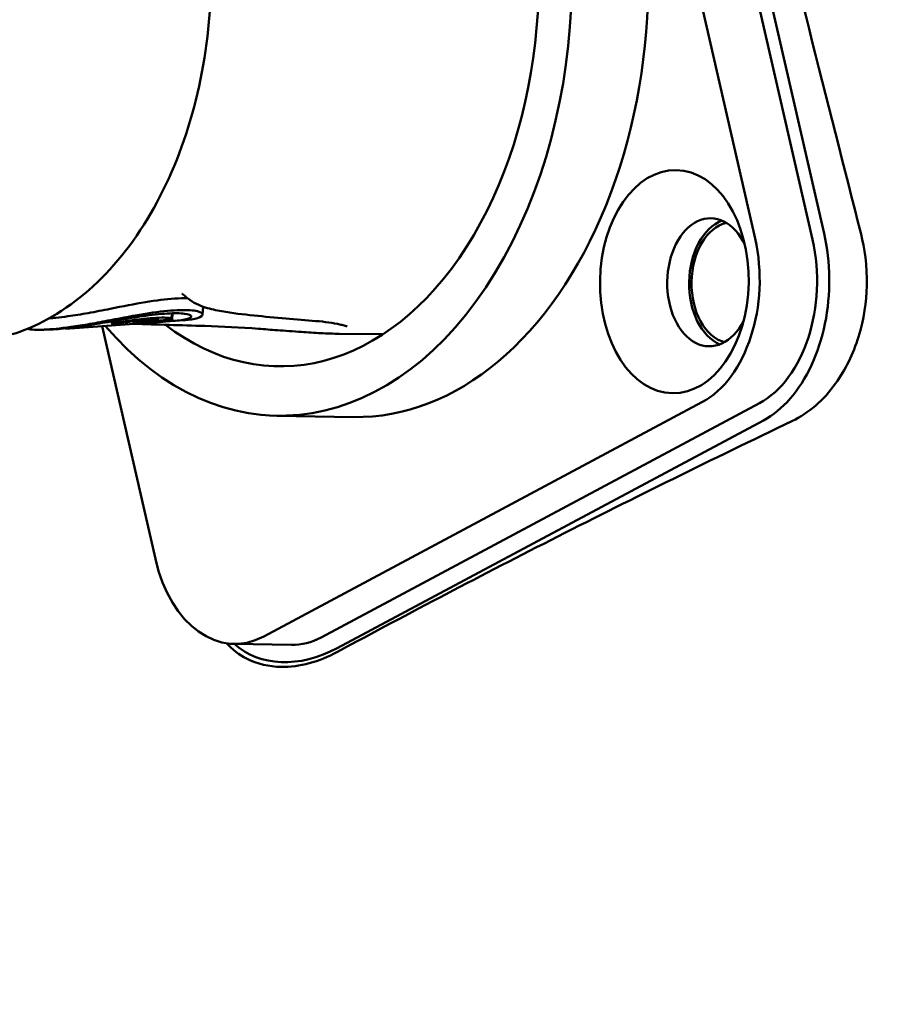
# Model space of a CAD drawing. Header units: millimetres. Extents: x 0 to 4686, y -120 to 1682.
# Tile 214 of 256: x 1327 to 1351, y 1349 to 1376. Entities that reach past the tile are written whole.
import ezdxf

# ---------------------------------------------------------------- set-up
doc = ezdxf.new("R2010")
doc.units = ezdxf.units.MM
doc.header["$LTSCALE"] = 2
doc.layers.add('Sichtbar (ISO)', color=7, linetype='Continuous', lineweight=50)

msp = doc.modelspace()

# ---------------------------------------------------------------- linework, layer by layer
at = {"layer": 'Sichtbar (ISO)'}
for p, q in [((1341.6894, 1392.7508), (1346.8547, 1370.1534)), ((1343.2569, 1392.7245), (1348.4222, 1370.1271)), ((1343.6543, 1392.5336), (1348.7372, 1370.293)), ((1331.361, 1368.5223), (1331.361, 1368.5223)), ((1331.7865, 1368.2921), (1331.7699, 1368.0755)), ((1331.8641, 1368.2665), (1331.7841, 1368.2607)), ((1330.9348, 1368.1118), (1330.924, 1367.9704)), ((1330.9514, 1368.1123), (1330.9374, 1367.9285)), ((1328.0226, 1367.6938), (1328.0221, 1367.6987)), ((1330.4043, 1367.8609), (1328.2796, 1367.7085)), ((1330.4824, 1361.4013), (1329.0284, 1367.7622)), ((1329.2957, 1367.8293), (1329.2895, 1367.8916)), ((1329.8812, 1367.8297), (1329.8752, 1367.8913)), ((1330.64, 1367.8779), (1330.4086, 1367.8612)), ((1331.2477, 1367.9215), (1331.017, 1367.9049)), ((1336.7038, 1367.5446), (1335.4953, 1367.5525)), ((1345.404, 1365.6798), (1333.4396, 1359.284)), ((1346.9715, 1365.6535), (1335.0071, 1359.2578)), ((1335.8884, 1365.2777), (1333.7984, 1365.3127)), ((1347.0802, 1365.1829), (1335.448, 1358.9656)), ((1332.6277, 1359.08), (1334.1952, 1359.0538))]:
    msp.add_line(p, q, dxfattribs=at)
for centre, major_axis, ratio, start_param, end_param in [((1333.9959, 1377.1111), (0.1975, 11.7983), 0.6653497, 2.4957203, 6.8409054), ((1336.0859, 1377.0761), (-0.1975, -11.7983), 0.6653497, 0, 3.1415927), ((1333.9959, 1377.1111), (-0.1749, -10.4485), 0.6653497, 5.823979, 9.673736), ((1345.621, 1368.959), (0.0293, 1.7498), 0.6653497, 5.3466356, 10.3613276), ((1346.2182, 1368.949), (-0.0293, -1.7498), 0.6653497, 3.4009611, 6.0238169), ((1346.2181, 1368.9491), (0.0276, 1.6498), 0.6653497, 0.1579377, 2.9839189), ((1344.6507, 1368.9752), (-0.0586, -3.4995), 0.6653497, 0.3544878, 1.9252841), ((1346.2182, 1368.949), (-0.0586, -3.4995), 0.6653497, 0.3544878, 1.9252841), ((1328.4769, 1382.0392), (-2.0859, -14.1422), 0.9765788, 0.2593461, 0.3009085), ((1330.3175, 1366.381), (0.092, -5.0468), 0.0235739, 1.8679793, 1.8724384), ((1332.6863, 1362.5795), (-0.0586, -3.4995), 0.6653497, 5.0668768, 6.6376731), ((1334.8024, 1361.7903), (-2.0177, -2.8339), 0.7471574, 6.2066499, 7.2670455), ((1334.2538, 1362.5533), (-0.0586, -3.4995), 0.6653497, 0, 0.3544878)]:
    msp.add_ellipse(centre, major_axis=major_axis, ratio=ratio, start_param=start_param, end_param=end_param, dxfattribs=at)
msp.add_ellipse((1344.6507, 1368.9752), major_axis=(0.0511, 3.0495), ratio=0.6653497, dxfattribs=at)
for points, knots in [([(1346.5034, 1433.7412), (1346.5214, 1433.6455), (1346.6384, 1433.033), (1346.8925, 1431.8195), (1347.3244, 1429.9237), (1347.8484, 1427.7634), (1348.4528, 1425.2807), (1349.1618, 1422.4346), (1349.9485, 1419.2744), (1350.841, 1415.6806), (1351.8634, 1411.5692), (1353.0176, 1406.891), (1354.3209, 1401.6925), (1355.78, 1395.7187), (1357.0983, 1390.3841), (1358.2362, 1385.735), (1359.2368, 1381.6336), (1360.0902, 1378.0397), (1360.85, 1374.927), (1361.4882, 1372.139), (1361.872, 1370.4898), (1362.0467, 1369.7199)], [0.50567716, 0.50567716, 0.50567716, 0.50567716, 0.50909091, 0.52727273, 0.54545455, 0.56363636, 0.58181818, 0.6, 0.61818182, 0.63636364, 0.65454545, 0.67272727, 0.69090909, 0.70909091, 0.72727273, 0.74545455, 0.76363636, 0.78181818, 0.8, 0.81818182, 0.83636364, 0.83636364, 0.83636364, 0.83636364]), ([(1344.0878, 1392.8057), (1344.1821, 1392.4279), (1344.9335, 1389.4165), (1345.8673, 1385.683), (1346.4189, 1383.4794), (1347.8163, 1377.9094), (1348.8386, 1373.8478), (1349.7472, 1370.2762)], [0.00005512, 0.00005512, 0.00005512, 0.00005512, 0.1196796, 0.1196796, 0.19903167, 0.19903167, 0.34765959, 0.34765959, 0.34765959, 0.34765959]), ([(1326.9001, 1386.9272), (1327.5922, 1386.6835), (1328.2485, 1386.2817), (1329.4567, 1385.1939), (1330.0034, 1384.4964), (1330.9229, 1382.8774), (1331.2924, 1381.9518), (1331.8126, 1379.9744), (1331.963, 1378.9225), (1332.0311, 1376.7992), (1331.949, 1375.7281), (1331.5598, 1373.6715), (1331.2527, 1372.6863), (1330.4395, 1370.8998), (1329.9333, 1370.0986), (1328.7678, 1368.7705), (1328.1092, 1368.241), (1327.1322, 1367.7402), (1326.8562, 1367.6263), (1326.5755, 1367.5379)], [1.8306412, 1.8306412, 1.8306412, 1.8306412, 2.1373388, 2.1373388, 2.4574185, 2.4574185, 2.7834024, 2.7834024, 3.1098798, 3.1098798, 3.4360312, 3.4360312, 3.7623337, 3.7623337, 4.0888395, 4.0888395, 4.4126113, 4.4126113, 4.5356246, 4.5356246, 4.5356246, 4.5356246]), ([(1348.7372, 1370.293), (1348.8244, 1369.9025), (1348.8746, 1369.4868), (1348.8795, 1369.068), (1348.8844, 1368.6499), (1348.8442, 1368.2288), (1348.7624, 1367.8273), (1348.6799, 1367.4225), (1348.5551, 1367.0377), (1348.3935, 1366.6897), (1348.2331, 1366.3444), (1348.0364, 1366.0353), (1347.8133, 1365.7806), (1347.5899, 1365.5255), (1347.34, 1365.3248), (1347.0802, 1365.1829)], [0, 0, 0, 0, 0.1998963, 0.1998963, 0.1998963, 0.3994692, 0.3994692, 0.3994692, 0.6006446, 0.6006446, 0.6006446, 0.8002135, 0.8002135, 0.8002135, 1, 1, 1, 1]), ([(1347.8723, 1365.1694), (1348.0905, 1365.2761), (1348.3023, 1365.4155), (1348.7036, 1365.7597), (1348.8875, 1365.9624), (1349.3198, 1366.5642), (1349.5321, 1366.9974), (1349.8267, 1367.9517), (1349.8925, 1368.4277), (1349.9179, 1369.4209), (1349.8399, 1369.9031), (1349.7472, 1370.2762)], [0.00000985, 0.00000985, 0.00000985, 0.00000985, 0.09401035, 0.09401035, 0.19099989, 0.19099989, 0.34557771, 0.34557771, 0.50256651, 0.50256651, 0.7068408, 0.7068408, 0.7068408, 0.7068408]), ([(1331.3643, 1368.5195), (1331.2599, 1368.5235), (1331.1384, 1368.5213), (1330.77, 1368.4969), (1330.5008, 1368.462), (1329.9191, 1368.3653), (1329.5951, 1368.3016), (1329.2511, 1368.2331)], [0.92055234, 0.92055234, 0.92055234, 0.92055234, 0.97719676, 0.97719676, 1.07327032, 1.07327032, 1.16824026, 1.16824026, 1.16824026, 1.16824026]), ([(1334.8649, 1367.9002), (1334.3402, 1367.9453), (1333.7567, 1367.99), (1332.8822, 1368.082), (1332.5879, 1368.1144), (1332.1454, 1368.193), (1331.9966, 1368.2241), (1331.6891, 1368.3223), (1331.5204, 1368.3904), (1331.361, 1368.5223)], [0, 0, 0, 0, 0.32105734, 0.32105734, 0.48227419, 0.48227419, 0.5634111, 0.5634111, 0.64649928, 0.64649928, 0.64649928, 0.64649928]), ([(1329.2511, 1368.2331), (1329.0487, 1368.1928), (1328.8469, 1368.1541), (1328.4577, 1368.0853), (1328.2704, 1368.055), (1327.9788, 1368.0144), (1327.8686, 1368.0009), (1327.7005, 1367.9835), (1327.6386, 1367.978), (1327.5794, 1367.9735)], [0.00000286, 0.00000286, 0.00000286, 0.00000286, 0.06191814, 0.06191814, 0.12193158, 0.12193158, 0.16121582, 0.16121582, 0.18540979, 0.18540979, 0.18540979, 0.18540979]), ([(1331.2477, 1367.9215), (1331.4117, 1367.9333), (1331.5405, 1367.9542), (1331.7359, 1368.0139), (1331.7826, 1368.0545), (1331.7517, 1368.1305), (1331.6741, 1368.1648), (1331.4046, 1368.2031), (1331.2183, 1368.2069), (1330.7596, 1368.1767), (1330.4931, 1368.1431), (1329.9181, 1368.0503), (1329.5977, 1367.9893), (1329.2568, 1367.9235)], [0.66830536, 0.66830536, 0.66830536, 0.66830536, 0.75978424, 0.75978424, 0.86955834, 0.86955834, 0.97961196, 0.97961196, 1.0873433, 1.0873433, 1.19485842, 1.19485842, 1.30075864, 1.30075864, 1.30075864, 1.30075864]), ([(1329.2568, 1367.9235), (1329.0682, 1367.8871), (1328.8799, 1367.8521), (1328.5153, 1367.7889), (1328.3387, 1367.7607), (1327.8839, 1367.6969), (1327.6422, 1367.6734), (1327.2477, 1367.6558), (1327.088, 1367.6628), (1326.9813, 1367.684), (1326.9807, 1367.6842), (1326.9801, 1367.6843)], [0.000001, 0.000001, 0.000001, 0.000001, 0.05763014, 0.05763014, 0.11370459, 0.11370459, 0.21033281, 0.21033281, 0.31293257, 0.31293257, 0.31351683, 0.31351683, 0.31351683, 0.31351683]), ([(1328.9594, 1367.8339), (1329.1552, 1367.8677), (1329.3536, 1367.9032), (1329.7464, 1367.9711), (1329.9381, 1368.0029), (1330.3756, 1368.067), (1330.6083, 1368.0937), (1331.0052, 1368.1179), (1331.1647, 1368.1152), (1331.3912, 1368.0863), (1331.4537, 1368.0604), (1331.4695, 1368.0028), (1331.4229, 1367.9721), (1331.2261, 1367.9232), (1331.0788, 1367.9055), (1330.8623, 1367.8968), (1330.8341, 1367.8959), (1330.8051, 1367.8952)], [0.00000162, 0.00000162, 0.00000162, 0.00000162, 0.06029298, 0.06029298, 0.12034196, 0.12034196, 0.20379198, 0.20379198, 0.28708886, 0.28708886, 0.37175566, 0.37175566, 0.45612043, 0.45612043, 0.53963961, 0.53963961, 0.5517544, 0.5517544, 0.5517544, 0.5517544]), ([(1329.4347, 1367.8372), (1329.5628, 1367.8539), (1329.6887, 1367.87), (1329.9274, 1367.8975), (1330.0394, 1367.909), (1330.2409, 1367.9254), (1330.3296, 1367.9304), (1330.4407, 1367.9331), (1330.4739, 1367.9332), (1330.5178, 1367.9322), (1330.5315, 1367.9317), (1330.5502, 1367.9308), (1330.556, 1367.9304), (1330.5632, 1367.9299), (1330.5646, 1367.9298), (1330.5672, 1367.9296), (1330.5702, 1367.9294), (1330.5736, 1367.9291), (1330.5742, 1367.929), (1330.5757, 1367.9289), (1330.5761, 1367.9288), (1330.5769, 1367.9288), (1330.5771, 1367.9288), (1330.5775, 1367.9287), (1330.5776, 1367.9287), (1330.5778, 1367.9287), (1330.5779, 1367.9287), (1330.578, 1367.9287), (1330.5781, 1367.9287), (1330.5782, 1367.9286)], [0.000001, 0.000001, 0.000001, 0.000001, 0.03894735, 0.03894735, 0.07779256, 0.07779256, 0.11634059, 0.11634059, 0.13554998, 0.13554998, 0.1451355, 0.1451355, 0.15009408, 0.15009408, 0.15133003, 0.15133003, 0.15233203, 0.15233203, 0.15312098, 0.15312098, 0.15359895, 0.15359895, 0.15389342, 0.15389342, 0.15405046, 0.15405046, 0.15416118, 0.15416118, 0.15427774, 0.15427774, 0.15427774, 0.15427774]), ([(1330.9204, 1367.9731), (1330.8832, 1367.9834), (1330.8193, 1367.9905), (1330.6433, 1367.9941), (1330.5321, 1367.9904), (1330.2721, 1367.9714), (1330.1247, 1367.956), (1329.8067, 1367.9166), (1329.6376, 1367.8926), (1329.4652, 1367.8673)], [0.000001, 0.000001, 0.000001, 0.000001, 0.05230894, 0.05230894, 0.10463834, 0.10463834, 0.15706057, 0.15706057, 0.20962428, 0.20962428, 0.20962428, 0.20962428]), ([(1330.9352, 1367.9268), (1330.9369, 1367.9276), (1330.9376, 1367.9283), (1330.9369, 1367.9295), (1330.9354, 1367.93), (1330.928, 1367.9308), (1330.9194, 1367.9309), (1330.896, 1367.9299), (1330.8813, 1367.9289), (1330.8476, 1367.9259), (1330.8288, 1367.9239), (1330.7896, 1367.9193), (1330.7694, 1367.9168), (1330.7304, 1367.9114), (1330.7119, 1367.9087), (1330.6789, 1367.9035), (1330.6647, 1367.9011), (1330.6481, 1367.8979), (1330.6434, 1367.8969), (1330.6358, 1367.8951), (1330.6331, 1367.8944), (1330.6313, 1367.8937)], [0.000001, 0.000001, 0.000001, 0.000001, 0.003182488, 0.003182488, 0.00637883, 0.00637883, 0.012361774, 0.012361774, 0.018312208, 0.018312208, 0.024276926, 0.024276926, 0.030284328, 0.030284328, 0.036344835, 0.036344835, 0.042403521, 0.042403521, 0.045534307, 0.045534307, 0.048650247, 0.048650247, 0.048650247, 0.048650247]), ([(1330.64, 1367.8779), (1330.645, 1367.8782), (1330.65, 1367.8786), (1330.6549, 1367.879), (1330.6636, 1367.8796), (1330.6722, 1367.8803), (1330.6806, 1367.881), (1330.7235, 1367.8847), (1330.7618, 1367.889), (1330.7952, 1367.8937), (1330.8087, 1367.8957), (1330.8214, 1367.8977), (1330.8333, 1367.8997), (1330.8509, 1367.9028), (1330.8666, 1367.906), (1330.8806, 1367.9093), (1330.9038, 1367.9149), (1330.9221, 1367.9207), (1330.9352, 1367.9268)], [0.58634441, 0.58634441, 0.58634441, 0.58634441, 0.6, 0.6, 0.6, 0.62437099, 0.62437099, 0.62437099, 0.74921425, 0.74921425, 0.74921425, 0.8, 0.8, 0.8, 0.87502564, 0.87502564, 0.87502564, 1, 1, 1, 1]), ([(1330.803, 1367.9397), (1330.8225, 1367.9428), (1330.841, 1367.9461), (1330.8743, 1367.9528), (1330.8887, 1367.9562), (1330.9123, 1367.9629), (1330.9186, 1367.9657), (1330.9257, 1367.9704), (1330.924, 1367.9721), (1330.9204, 1367.9731)], [0.000000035, 0.000000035, 0.000000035, 0.000000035, 0.00606282, 0.00606282, 0.012225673, 0.012225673, 0.019248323, 0.019248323, 0.028833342, 0.028833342, 0.028833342, 0.028833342]), ([(1327.6716, 1367.672), (1327.6512, 1367.6712), (1327.6309, 1367.6703), (1327.5902, 1367.6688), (1327.5698, 1367.668), (1327.5291, 1367.6666), (1327.5087, 1367.6659), (1327.4679, 1367.6647), (1327.4476, 1367.6641), (1327.4068, 1367.6629), (1327.3864, 1367.6624), (1327.366, 1367.6619)], [4.714640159, 4.714640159, 4.714640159, 4.714640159, 4.717086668, 4.717086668, 4.719533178, 4.719533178, 4.721979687, 4.721979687, 4.724426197, 4.724426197, 4.726872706, 4.726872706, 4.726872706, 4.726872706]), ([(1327.6716, 1367.672), (1327.679, 1367.6723), (1327.6865, 1367.6727), (1327.8779, 1367.6818), (1328.0727, 1367.7026), (1328.5295, 1367.7606), (1328.7927, 1367.8051), (1328.9594, 1367.8339)], [0.19275175, 0.19275175, 0.19275175, 0.19275175, 0.19855377, 0.19855377, 0.34230315, 0.34230315, 0.59151843, 0.59151843, 0.59151843, 0.59151843]), ([(1328.2796, 1367.7085), (1328.2733, 1367.708), (1328.2649, 1367.7074), (1328.2446, 1367.706), (1328.235, 1367.7053), (1328.2026, 1367.703), (1328.1819, 1367.7016), (1328.1466, 1367.6992), (1328.1268, 1367.6979), (1328.0959, 1367.696), (1328.0781, 1367.695), (1328.0477, 1367.6936), (1328.0374, 1367.6933), (1328.0251, 1367.6933), (1328.0226, 1367.6935), (1328.0226, 1367.6938)], [0.000001, 0.000001, 0.000001, 0.000001, 0.002540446, 0.002540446, 0.004628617, 0.004628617, 0.009277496, 0.009277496, 0.014534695, 0.014534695, 0.017725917, 0.017725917, 0.020251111, 0.020251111, 0.022461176, 0.022461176, 0.022461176, 0.022461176]), ([(1329.4652, 1367.8673), (1329.4566, 1367.8661), (1329.4455, 1367.8644), (1329.4215, 1367.8604), (1329.4108, 1367.8586), (1329.3812, 1367.8532), (1329.3634, 1367.8496), (1329.3332, 1367.8429), (1329.3209, 1367.8398), (1329.3032, 1367.8344), (1329.2978, 1367.8321), (1329.2946, 1367.8287), (1329.2968, 1367.8275), (1329.3084, 1367.8263), (1329.3178, 1367.8264), (1329.3429, 1367.8276), (1329.3584, 1367.8288), (1329.385, 1367.8313), (1329.3946, 1367.8324), (1329.4143, 1367.8346), (1329.4245, 1367.8359), (1329.4347, 1367.8372)], [0.000001, 0.000001, 0.000001, 0.000001, 0.002625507, 0.002625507, 0.004782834, 0.004782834, 0.008821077, 0.008821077, 0.012746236, 0.012746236, 0.016595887, 0.016595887, 0.020440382, 0.020440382, 0.024298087, 0.024298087, 0.028197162, 0.028197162, 0.030223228, 0.030223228, 0.032247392, 0.032247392, 0.032247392, 0.032247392]), ([(1330.0026, 1367.8475), (1329.9977, 1367.8469), (1329.9928, 1367.8463), (1329.9881, 1367.8457), (1329.9813, 1367.8449), (1329.9748, 1367.8441), (1329.9683, 1367.8433), (1329.9657, 1367.8429), (1329.9631, 1367.8426), (1329.9605, 1367.8423), (1329.9562, 1367.8417), (1329.9519, 1367.8412), (1329.9478, 1367.8406), (1329.9443, 1367.8401), (1329.9408, 1367.8397), (1329.9375, 1367.8392), (1329.933, 1367.8386), (1329.9286, 1367.838), (1329.9246, 1367.8374), (1329.9201, 1367.8368), (1329.9159, 1367.8362), (1329.912, 1367.8356), (1329.9098, 1367.8353), (1329.9077, 1367.835), (1329.9057, 1367.8347), (1329.901, 1367.8339), (1329.897, 1367.8333), (1329.8936, 1367.8327), (1329.8888, 1367.8319), (1329.8853, 1367.8312), (1329.8833, 1367.8306), (1329.8813, 1367.8301), (1329.8808, 1367.8297), (1329.8817, 1367.8294), (1329.8822, 1367.8293), (1329.8833, 1367.8292), (1329.8847, 1367.8292), (1329.8856, 1367.8291), (1329.8866, 1367.8291), (1329.8878, 1367.8292), (1329.8896, 1367.8292), (1329.8917, 1367.8292), (1329.894, 1367.8293), (1329.8956, 1367.8294), (1329.8973, 1367.8295), (1329.899, 1367.8295), (1329.9021, 1367.8297), (1329.9054, 1367.8299), (1329.9088, 1367.8301), (1329.9102, 1367.8302), (1329.9117, 1367.8302), (1329.9132, 1367.8303), (1329.9181, 1367.8306), (1329.9232, 1367.831), (1329.9284, 1367.8313), (1329.9337, 1367.8317), (1329.9391, 1367.8321), (1329.9445, 1367.8325), (1329.947, 1367.8327), (1329.9495, 1367.8329), (1329.952, 1367.8331), (1329.9547, 1367.8333), (1329.9574, 1367.8335), (1329.9601, 1367.8337), (1329.9652, 1367.8341), (1329.9702, 1367.8346), (1329.9751, 1367.835), (1329.9764, 1367.8351), (1329.9778, 1367.8352), (1329.9791, 1367.8353), (1329.9825, 1367.8356), (1329.9859, 1367.8359), (1329.9892, 1367.8361), (1329.9938, 1367.8365), (1329.9981, 1367.8369), (1330.0024, 1367.8373), (1330.0044, 1367.8375), (1330.0064, 1367.8377), (1330.0083, 1367.8378), (1330.0104, 1367.838), (1330.0125, 1367.8382), (1330.0145, 1367.8384), (1330.0184, 1367.8387), (1330.0221, 1367.8391), (1330.0257, 1367.8394), (1330.0292, 1367.8397), (1330.0326, 1367.8401), (1330.0359, 1367.8404), (1330.0392, 1367.8407), (1330.0423, 1367.841), (1330.0452, 1367.8413), (1330.0482, 1367.8416), (1330.051, 1367.8418), (1330.0537, 1367.8421), (1330.0564, 1367.8424), (1330.059, 1367.8426), (1330.0615, 1367.8429), (1330.0639, 1367.8431), (1330.0663, 1367.8434), (1330.0685, 1367.8436)], [0.00000003, 0.00000003, 0.00000003, 0.00000003, 0.01857076, 0.01857076, 0.01857076, 0.04545455, 0.04545455, 0.04545455, 0.05640649, 0.05640649, 0.05640649, 0.07494199, 0.07494199, 0.07494199, 0.09090909, 0.09090909, 0.09090909, 0.11240862, 0.11240862, 0.11240862, 0.13636364, 0.13636364, 0.13636364, 0.14996136, 0.14996136, 0.14996136, 0.18181818, 0.18181818, 0.18181818, 0.22727273, 0.22727273, 0.22727273, 0.27272727, 0.27272727, 0.27272727, 0.3011925, 0.3011925, 0.3011925, 0.31818182, 0.31818182, 0.31818182, 0.34526936, 0.34526936, 0.34526936, 0.36363636, 0.36363636, 0.36363636, 0.39571655, 0.39571655, 0.39571655, 0.40909091, 0.40909091, 0.40909091, 0.45365128, 0.45365128, 0.45365128, 0.5, 0.5, 0.5, 0.52158731, 0.52158731, 0.52158731, 0.54545455, 0.54545455, 0.54545455, 0.59090909, 0.59090909, 0.59090909, 0.60338626, 0.60338626, 0.60338626, 0.63636364, 0.63636364, 0.63636364, 0.68181818, 0.68181818, 0.68181818, 0.70370481, 0.70370481, 0.70370481, 0.72727273, 0.72727273, 0.72727273, 0.77272727, 0.77272727, 0.77272727, 0.81818182, 0.81818182, 0.81818182, 0.86363636, 0.86363636, 0.86363636, 0.90909091, 0.90909091, 0.90909091, 0.95454545, 0.95454545, 0.95454545, 1, 1, 1, 1]), ([(1330.4043, 1367.8609), (1330.4619, 1367.865), (1330.5103, 1367.87), (1330.5867, 1367.8813), (1330.6145, 1367.8875), (1330.6313, 1367.8937)], [-0.06003176, -0.06003176, -0.06003176, -0.06003176, -0.030017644, -0.030017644, -0.000001, -0.000001, -0.000001, -0.000001]), ([(1335.4953, 1367.5525), (1335.3429, 1367.5535), (1335.1731, 1367.5596), (1334.8263, 1367.5773), (1334.6463, 1367.5889), (1334.248, 1367.6163), (1334.0277, 1367.6327), (1333.6382, 1367.6622), (1333.4662, 1367.6755), (1333.2964, 1367.6887)], [0, 0, 0, 0, 0.05366065, 0.05366065, 0.1070672, 0.1070672, 0.17346225, 0.17346225, 0.22708063, 0.22708063, 0.22708063, 0.22708063]), ([(1335.7154, 1367.754), (1335.7154, 1367.754), (1335.7153, 1367.754), (1335.7134, 1367.7548), (1335.7024, 1367.7588), (1335.6597, 1367.7719), (1335.6186, 1367.783), (1335.5548, 1367.7983), (1335.5374, 1367.8024), (1335.5192, 1367.8065)], [0.061210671, 0.061210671, 0.061210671, 0.061210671, 0.063380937, 0.063380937, 0.087206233, 0.087206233, 0.128357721, 0.128357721, 0.142872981, 0.142872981, 0.142872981, 0.142872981]), ([(1331.3056, 1311.6471), (1331.2774, 1313.3446), (1331.2441, 1315.0442), (1331.0743, 1318.0112), (1330.9173, 1319.2914), (1330.393, 1322.0197), (1330.0125, 1323.4351), (1329.1264, 1326.242), (1328.6181, 1327.6518), (1326.6091, 1333.263), (1325.1588, 1337.4307), (1322.3761, 1345.4733), (1321.0424, 1349.3374), (1318.9929, 1355.0541), (1318.2942, 1356.9406), (1316.9931, 1360.9274), (1316.3565, 1363.1161), (1316.2078, 1365.5769)], [0, 0, 0, 0, 0.5094559, 0.5094559, 0.8939617, 0.8939617, 1.3789092, 1.3789092, 1.9278409, 1.9278409, 3.572663, 3.572663, 5.1084231, 5.1084231, 5.8749357, 5.8749357, 6.6547799, 6.6547799, 6.6547799, 6.6547799]), ([(1335.4568, 1358.8642), (1337.402, 1359.9159), (1339.4058, 1360.9659), (1343.5434, 1363.0678), (1345.6773, 1364.1195), (1347.8723, 1365.1694)], [-1.8830043, -1.8830043, -1.8830043, -1.8830043, -0.9434483, -0.9434483, -0.0000098, -0.0000098, -0.0000098, -0.0000098]), ([(1335.4567, 1358.8642), (1334.9518, 1358.5912), (1334.4185, 1358.4454), (1333.588, 1358.4579), (1333.2648, 1358.5264), (1332.7647, 1358.7833), (1332.5837, 1358.9238), (1332.4316, 1359.0957)], [0.00000533, 0.00000533, 0.00000533, 0.00000533, 0.24326288, 0.24326288, 0.39922043, 0.39922043, 0.50785211, 0.50785211, 0.50785211, 0.50785211])]:
    msp.add_open_spline(points, degree=3, knots=knots, dxfattribs=at)
for points in [[(1331.2471, 1368.6164), (1331.2205, 1368.6384), (1331.2045, 1368.6453), (1331.2045, 1368.6453)], [(1331.361, 1368.5223), (1331.3231, 1368.5537), (1331.2851, 1368.585), (1331.2471, 1368.6164)], [(1330.803, 1367.9397), (1330.5561, 1367.9009), (1330.3109, 1367.8687), (1330.0685, 1367.8436)], [(1331.8347, 1367.7658), (1331.176, 1367.7838), (1330.5295, 1367.8027), (1329.8875, 1367.8239)], [(1333.2964, 1367.6887), (1332.7999, 1367.7272), (1332.3159, 1367.7527), (1331.8347, 1367.7658)], [(1335.5192, 1367.8065), (1335.342, 1367.8467), (1335.1038, 1367.8797), (1334.8649, 1367.9002)]]:
    msp.add_open_spline(points, degree=3, dxfattribs=at)

doc.saveas('drawing.dxf')
